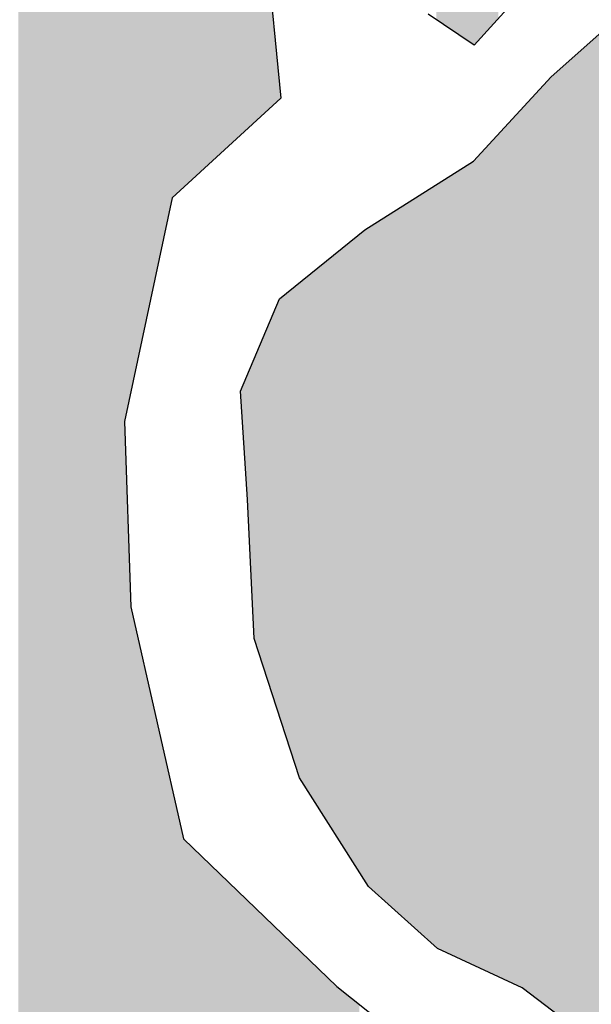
# Model space of a CAD drawing. Extents: x 132729 to 413893, y 707796 to 905796.
# Tile 36 of 62: x 211680 to 212300, y 793409 to 794477. Entities that reach past the tile are written whole.
import ezdxf

# ---------------------------------------------------------------- set-up
doc = ezdxf.new("R2010")
doc.units = 0
doc.header["$LTSCALE"] = 2000
doc.layers.add('HENDRYFILL', color=11, linetype='CONTINUOUS')
doc.layers.add('WATER', color=4, linetype='CONTINUOUS')

msp = doc.modelspace()

# ---------------------------------------------------------------- linework, layer by layer
at = {"layer": 'HENDRYFILL', "color": 0}
for points in [[(211678.8417530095, 788660.5781492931), (211678.8417530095, 807686.0147762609), (211681.681932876, 788664.0032269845), (211681.681932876, 807685.8916401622)], [(211681.681932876, 792283.5447585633), (211681.681932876, 807685.8916401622), (211682.3592423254, 792285.5329644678), (211682.3592423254, 807685.862275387)], [(211682.3592423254, 792285.5329644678), (211682.3592423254, 807685.862275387), (211688.2208875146, 792302.7395125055), (211688.2208875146, 807685.6081435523)], [(211688.2208875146, 792302.7395125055), (211688.2208875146, 807685.6081435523), (211688.2613126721, 792302.8581784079), (211688.2613126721, 807685.6063909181)], [(211688.2613126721, 792302.8581784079), (211688.2613126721, 807685.6063909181), (211692.3201473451, 792314.7726719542), (211692.3201473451, 807685.4304199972)], [(211692.3201473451, 792314.7726719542), (211692.3201473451, 807685.4304199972), (211697.0599321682, 792328.6860584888), (211697.0599321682, 807685.2249264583)], [(211697.0599321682, 792328.6860584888), (211697.0599321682, 807685.2249264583), (211697.2399621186, 792329.2145268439), (211697.2399621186, 807685.2171212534)], [(211697.2399621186, 792329.2145268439), (211697.2399621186, 807685.2171212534), (211714.3999315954, 792379.5867055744), (211714.3999315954, 807684.473150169)], [(211714.3999315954, 792379.5867055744), (211714.3999315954, 807684.473150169), (211724.3706290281, 792408.8551581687), (211724.3706290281, 807684.0408702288)], [(211724.3706290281, 792408.8551581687), (211724.3706290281, 807684.0408702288), (211725.1826470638, 792409.4781924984), (211725.1826470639, 807684.005665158)], [(211725.1826470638, 792409.4781924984), (211725.1826470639, 807684.005665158), (211737.3138297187, 792418.7860439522), (211737.3138297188, 807683.4797173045)], [(211737.3138297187, 792418.7860439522), (211737.3138297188, 807683.4797173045), (211738.6904186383, 792419.842254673), (211738.6904186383, 807683.420035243)], [(211738.6904186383, 792419.842254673), (211738.6904186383, 807683.420035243), (211738.8961851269, 792420.0001324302), (211738.8961851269, 807683.4111142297)], [(211738.8961851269, 792420.0001324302), (211738.8961851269, 807683.4111142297), (211750.9661022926, 792429.2609769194), (211750.9661022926, 807682.8878225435)], [(211750.9661022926, 792429.2609769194), (211750.9661022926, 807682.8878225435), (211751.0016312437, 792429.2882370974), (211751.0016312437, 807682.8862821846)], [(211751.0016312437, 792429.2882370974), (211751.0016312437, 807682.8862821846), (211758.4726238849, 792435.0204803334), (211758.472623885, 807682.562377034)], [(211758.4726238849, 792435.0204803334), (211758.472623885, 807682.562377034), (211764.7849717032, 792439.8637340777), (211764.7849717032, 807682.2887049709)], [(211764.7849717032, 792439.8637340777), (211764.7849717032, 807682.2887049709), (211767.1046465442, 792441.6435431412), (211767.1046465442, 807682.188135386)], [(211767.1046465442, 792441.6435431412), (211767.1046465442, 807682.188135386), (211789.8323630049, 792459.0817612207), (211789.8323630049, 807681.2027744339)], [(211789.8323630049, 792459.0817612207), (211789.8323630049, 807681.2027744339), (211791.2555287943, 792460.1737088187), (211791.2555287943, 807681.1410730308)], [(211791.2555287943, 792460.1737088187), (211791.2555287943, 807681.1410730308), (211792.4680318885, 792461.1040219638), (211792.4680318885, 807681.0885049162)], [(211792.4680318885, 792461.1040219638), (211792.4680318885, 807681.0885049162), (211793.7246008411, 792462.0681453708), (211793.7246008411, 807681.0340263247)], [(211793.7246008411, 794041.0869521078), (211793.7246008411, 807681.0340263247), (211800.7742680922, 794074.0646898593), (211800.7742680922, 807680.7283877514)], [(211800.7742680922, 794074.0646898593), (211800.7742680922, 807680.7283877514), (211815.9771336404, 794145.1823887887), (211815.9771336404, 807680.0692669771)], [(211815.9771336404, 794145.1823887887), (211815.9771336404, 807680.0692669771), (211824.053122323, 794182.9611700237), (211824.053122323, 807679.7191322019)], [(211824.053122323, 794182.9611700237), (211824.053122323, 807679.7191322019), (211824.8296114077, 794186.5935192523), (211824.8296114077, 807679.68546749)], [(211824.8296114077, 794186.5935192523), (211824.8296114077, 807679.68546749), (211826.5736674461, 794194.7520635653), (211826.5736674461, 807679.6098538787)], [(211826.5736674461, 794194.7520635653), (211826.5736674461, 807679.6098538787), (211835.2412190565, 794235.2981253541), (211835.2412190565, 807679.2340718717)], [(211835.2412190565, 794235.2981253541), (211835.2412190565, 807679.2340718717), (211835.346550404, 794235.7908563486), (211835.346550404, 807679.2295052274)], [(211835.346550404, 794235.7908563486), (211835.346550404, 807679.2295052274), (211840.1022793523, 794258.0377477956), (211840.1022793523, 807679.0233204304)], [(211840.1022793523, 794258.0377477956), (211840.1022793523, 807679.0233204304), (211845.5572877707, 794283.5558085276), (211845.5572877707, 807678.7868183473)], [(211845.5572877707, 794283.5558085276), (211845.5572877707, 807678.7868183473), (211849.4863100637, 794287.1563139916), (211849.4863100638, 807678.6164754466)], [(211849.4863100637, 794287.1563139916), (211849.4863100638, 807678.6164754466), (211853.5904661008, 794290.9173097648), (211853.5904661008, 807678.4385396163)], [(211853.5904661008, 794290.9173097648), (211853.5904661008, 807678.4385396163), (211855.6284203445, 794292.7848648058), (211855.6284203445, 807678.3501840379)], [(211855.6284203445, 794292.7848648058), (211855.6284203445, 807678.3501840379), (211856.8311310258, 794293.8870133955), (211856.8311310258, 807678.2980404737)], [(211856.8311310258, 794293.8870133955), (211856.8311310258, 807678.2980404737), (211857.2267198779, 794294.2495259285), (211857.2267198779, 807678.280889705)], [(211857.2267198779, 794294.2495259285), (211857.2267198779, 807678.280889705), (211857.7276400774, 794294.7085627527), (211857.7276400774, 807678.2591722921)], [(211857.7276400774, 794294.7085627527), (211857.7276400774, 807678.2591722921), (211858.0142568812, 794294.971214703), (211858.0142568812, 807678.2467460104)], [(211858.0142568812, 794294.971214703), (211858.0142568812, 807678.2467460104), (211873.4754916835, 794309.1396912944), (211873.4754916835, 807677.5764236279)], [(211873.4754916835, 794309.1396912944), (211873.4754916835, 807677.5764236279), (211875.845384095, 794311.3114302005), (211875.845384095, 807677.4736768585)], [(211875.845384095, 794311.3114302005), (211875.845384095, 807677.4736768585), (211885.4009078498, 794320.0679891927), (211885.4009078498, 807677.0593967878)], [(211885.4009078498, 794320.0679891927), (211885.4009078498, 807677.0593967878), (211891.6385570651, 794325.7840906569), (211891.6385570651, 807676.7889632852)], [(211891.6385570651, 794325.7840906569), (211891.6385570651, 807676.7889632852), (211897.1499347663, 794330.8346462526), (211897.1499347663, 807676.5500173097)], [(211897.1499347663, 794330.8346462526), (211897.1499347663, 807676.5500173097), (211897.4414477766, 794331.1017850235), (211897.4414477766, 807676.5373787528)], [(211897.4414477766, 794331.1017850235), (211897.4414477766, 807676.5373787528), (211899.6398471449, 794333.1163699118), (211899.6398471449, 807676.4420670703)], [(211899.6398471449, 794333.1163699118), (211899.6398471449, 807676.4420670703), (211899.9411525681, 794333.3924823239), (211899.9411525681, 807676.429003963)], [(211899.9411525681, 794333.3924823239), (211899.9411525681, 807676.429003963), (211901.1438632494, 794334.4946309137), (211901.1438632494, 807676.3768603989)], [(211901.1438632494, 794334.4946309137), (211901.1438632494, 807676.3768603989), (211903.8689193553, 794336.9918372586), (211903.8689193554, 807676.2587154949)], [(211903.8689193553, 794336.9918372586), (211903.8689193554, 807676.2587154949), (211907.6975065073, 794340.5003052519), (211907.6975065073, 807676.0927269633)], [(211907.6975065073, 794340.5003052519), (211907.6975065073, 807676.0927269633), (211919.3314096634, 794351.1614643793), (211919.3314096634, 807675.58833868)], [(211919.3314096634, 794351.1614643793), (211919.3314096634, 807675.58833868), (211919.5310244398, 794351.3443887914), (211919.5310244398, 807675.5796843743)], [(211919.5310244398, 794351.3443887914), (211919.5310244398, 807675.5796843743), (211927.131829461, 794358.3096686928), (211927.131829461, 807675.2501512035)], [(211927.131829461, 794358.3096686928), (211927.131829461, 807675.2501512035), (211934.5121793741, 794365.0729263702), (211934.5121793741, 807674.9301758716)], [(211934.5121793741, 794365.0729263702), (211934.5121793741, 807674.9301758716), (211935.5997662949, 794366.0695770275), (211935.5997662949, 807674.8830235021)], [(211935.5997662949, 794366.0695770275), (211935.5997662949, 807674.8830235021), (211940.0848225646, 794370.1796248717), (211940.0848225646, 807674.6885737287)], [(211940.0848225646, 794370.1796248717), (211940.0848225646, 807674.6885737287), (211943.9268428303, 794373.7004027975), (211943.9268428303, 807674.522002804)], [(211943.9268428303, 794373.7004027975), (211943.9268428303, 807674.522002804), (211947.7897034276, 794377.240278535), (211947.7897034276, 807674.354528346)], [(212151.6482831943, 794463.4165271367), (212151.6482831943, 807665.5162324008), (212152.7860876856, 794462.6471243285), (212152.7860876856, 807665.4669028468)], [(212152.7860876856, 794462.6471243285), (212152.7860876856, 807665.4669028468), (212152.9869579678, 794462.5112924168), (212152.9869579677, 807665.4581941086)], [(212152.9869579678, 794462.5112924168), (212152.9869579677, 807665.4581941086), (212160.3170903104, 794457.5545318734), (212160.3170903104, 807665.1403959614)], [(212160.3170903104, 794457.5545318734), (212160.3170903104, 807665.1403959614), (212162.7065675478, 794455.9387266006), (212162.7065675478, 807665.036800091)], [(212162.7065675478, 794455.9387266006), (212162.7065675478, 807665.036800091), (212163.082571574, 794455.6844662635), (212163.082571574, 807665.0204984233)], [(212163.082571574, 794455.6844662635), (212163.082571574, 807665.0204984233), (212169.626422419, 794451.2594026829), (212169.626422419, 807664.7367895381)], [(212169.626422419, 794451.2594026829), (212169.626422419, 807664.7367895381), (212172.3563747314, 794449.4133623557), (212172.3563747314, 807664.6184323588)], [(212172.3563747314, 794449.4133623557), (212172.3563747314, 807664.6184323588), (212172.516819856, 794449.3048666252), (212172.516819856, 807664.6114762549)], [(212172.516819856, 794449.3048666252), (212172.516819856, 807664.6114762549), (212173.1830813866, 794448.8543292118), (212173.1830813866, 807664.5825904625)], [(212173.1830813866, 794448.8543292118), (212173.1830813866, 807664.5825904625), (212173.5750295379, 794449.2894682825), (212173.5750295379, 807664.5655975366)], [(212173.5750295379, 794449.2894682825), (212173.5750295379, 807664.5655975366), (212179.501580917, 794455.86909891), (212179.5015809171, 807664.3086516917)], [(212179.501580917, 794455.86909891), (212179.5015809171, 807664.3086516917), (212193.2004303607, 794471.0774998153), (212193.2004303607, 807663.7147375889)], [(212193.2004303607, 794471.0774998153), (212193.2004303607, 807663.7147375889), (212195.5948038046, 794473.7357224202), (212195.5948038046, 807663.6109294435)], [(212195.5948038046, 794473.7357224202), (212195.5948038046, 807663.6109294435), (212199.3682771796, 794477.9250155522), (212199.3682771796, 807663.4473303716)], [(212150.1259377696, 794464.4459630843), (212150.1259377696, 794986.4382898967), (212151.6482831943, 794463.4165271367), (212151.6482831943, 794993.2255340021)], [(212144.920761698, 794467.9657919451), (212144.920761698, 794963.2314670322), (212149.5196862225, 794464.8559207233), (212149.5196862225, 794983.7353703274)], [(212149.5196862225, 794464.8559207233), (212149.5196862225, 794983.7353703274), (212150.1259377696, 794464.4459630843), (212150.1259377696, 794986.4382898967)], [(212140.7357553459, 794470.7957646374), (212140.7357553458, 794944.5729817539), (212144.920761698, 794467.9657919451), (212144.920761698, 794963.2314670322)], [(212133.2451778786, 794475.8610209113), (212133.2451778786, 794911.1768963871), (212140.7357553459, 794470.7957646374), (212140.7357553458, 794944.5729817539)], [(212131.9726648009, 794476.7215159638), (212131.9726648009, 794905.5035079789), (212133.2451778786, 794475.8610209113), (212133.2451778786, 794911.1768963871)], [(211947.7897034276, 794377.240278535), (211947.7897034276, 794550.8111759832), (211950.4253723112, 794379.6555715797), (211950.4253723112, 794524.0835158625)], [(211950.4253723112, 794379.6555715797), (211950.4253723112, 794524.0835158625), (211955.001071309, 794383.8486832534), (211955.001071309, 794477.6824947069)], [(211955.001071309, 794383.8486832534), (211955.001071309, 794477.6824947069), (211957.5399457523, 794386.1752751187), (211957.5399457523, 794451.9364028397)], [(212291.7144864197, 793376.3606914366), (212291.7144864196, 794445.9237986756), (212308.4090646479, 793372.9073322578), (212308.4090646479, 794460.7511770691)], [(211957.5399457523, 794386.1752751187), (211957.5399457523, 794451.9364028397), (211962.0543792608, 794390.3122438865), (211962.0543792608, 794406.156659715)], [(212284.9869649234, 793381.4758725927), (212284.9869649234, 794439.9487146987), (212288.102713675, 793379.1068546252), (212288.102713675, 794442.7159835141)], [(212288.102713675, 793379.1068546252), (212288.102713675, 794442.7159835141), (212288.6232187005, 793378.7110955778), (212288.6232187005, 794443.1782728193)], [(212288.6232187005, 793378.7110955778), (212288.6232187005, 794443.1782728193), (212289.2049892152, 793378.2687541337), (212289.2049892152, 794443.6949753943)], [(212289.2049892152, 793378.2687541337), (212289.2049892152, 794443.6949753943), (212289.9214683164, 793377.7239888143), (212289.9214683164, 794444.3313201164)], [(212289.9214683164, 793377.7239888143), (212289.9214683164, 794444.3313201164), (212291.7144864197, 793376.3606914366), (212291.7144864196, 794445.9237986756)], [(212271.6628640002, 793391.6066748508), (212271.6628640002, 794428.1148436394), (212284.9869649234, 793381.4758725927), (212284.9869649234, 794439.9487146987)], [(212256.6866052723, 793402.9936732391), (212256.6866052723, 794414.813599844), (212271.6628640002, 793391.6066748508), (212271.6628640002, 794428.1148436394)], [(212248.4452752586, 793409.2598584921), (212248.4452752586, 794405.8671695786), (212256.6866052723, 793402.9936732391), (212256.6866052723, 794414.8135998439)], [(211962.0543792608, 794390.3122438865), (211962.0543792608, 794406.156659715), (211963.4873374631, 794391.6253883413), (211963.4873374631, 794391.6253883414)], [(212242.3582787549, 793413.8880250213), (212242.3582787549, 794399.2593902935), (212245.5989436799, 793411.424028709), (212245.5989436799, 794402.7773155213)], [(212245.5989436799, 793411.424028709), (212245.5989436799, 794402.7773155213), (212247.4777083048, 793409.9955351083), (212247.4777083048, 794404.816820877)], [(212247.4777083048, 793409.9955351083), (212247.4777083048, 794404.816820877), (212248.4452752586, 793409.2598584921), (212248.4452752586, 794405.8671695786)], [(212225.0659858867, 793427.0359890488), (212225.0659858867, 794380.4876274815), (212233.2081362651, 793420.8452137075), (212233.2081362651, 794389.3263926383)], [(212233.2081362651, 793420.8452137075), (212233.2081362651, 794389.3263926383), (212234.8064357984, 793419.629967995), (212234.8064357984, 794391.0614372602)], [(212234.8064357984, 793419.629967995), (212234.8064357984, 794391.0614372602), (212238.7146177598, 793416.6584340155), (212238.7146177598, 794395.3039900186)], [(212238.7146177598, 793416.6584340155), (212238.7146177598, 794395.3039900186), (212239.8720070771, 793415.7784284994), (212239.8720070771, 794396.5604016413)], [(212239.8720070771, 793415.7784284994), (212239.8720070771, 794396.5604016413), (212240.6582885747, 793415.1805898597), (212240.6582885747, 794397.4139547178)], [(212240.6582885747, 793415.1805898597), (212240.6582885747, 794397.4139547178), (212242.3582787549, 793413.8880250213), (212242.3582787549, 794399.2593902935)], [(212220.6826202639, 793429.0633489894), (212220.6826202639, 794375.7292359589), (212224.0445606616, 793427.508410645), (212224.0445606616, 794379.3788125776)], [(212224.0445606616, 793427.508410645), (212224.0445606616, 794379.3788125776), (212225.0659858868, 793427.0359890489), (212225.0659858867, 794380.4876274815)], [(212212.0040207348, 793433.0773068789), (212212.0040207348, 794366.3081248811), (212215.2312525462, 793431.5846728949), (212215.2312525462, 794369.8114677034)], [(212215.2312525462, 793431.5846728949), (212215.2312525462, 794369.8114677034), (212215.4259711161, 793431.4946131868), (212215.4259711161, 794370.022845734)], [(212215.4259711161, 793431.4946131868), (212215.4259711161, 794370.022845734), (212219.0536879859, 793429.8167499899), (212219.0536879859, 794373.9609377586)], [(212219.0536879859, 793429.8167499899), (212219.0536879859, 794373.9609377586), (212220.6826202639, 793429.0633489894), (212220.6826202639, 794375.7292359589)], [(212200.7461216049, 793438.2842222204), (212200.7461216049, 794354.0870380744), (212204.8343335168, 793436.393374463), (212204.8343335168, 794358.5250235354)], [(212204.8343335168, 793436.393374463), (212204.8343335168, 794358.5250235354), (212206.2770841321, 793435.726084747), (212206.277084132, 794360.0912110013)], [(212206.2770841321, 793435.726084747), (212206.277084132, 794360.0912110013), (212212.0040207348, 793433.0773068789), (212212.0040207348, 794366.3081248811)], [(212193.2004303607, 793441.7741962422), (212193.2004303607, 794345.8957630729), (212195.5948038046, 793440.6667693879), (212195.5948038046, 794348.49499099)], [(212195.5948038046, 793440.6667693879), (212195.5948038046, 794348.49499099), (212199.3682771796, 793438.9214920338), (212199.3682771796, 794352.591309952)], [(212199.3682771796, 793438.9214920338), (212199.3682771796, 794352.591309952), (212200.7461216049, 793438.2842222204), (212200.7461216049, 794354.0870380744)], [(212179.5015809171, 793448.1100808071), (212179.5015809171, 794331.0248865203), (212193.2004303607, 793441.7741962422), (212193.2004303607, 794345.8957630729)], [(212173.5750295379, 793450.8511829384), (212173.5750295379, 794324.5912795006), (212179.5015809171, 793448.1100808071), (212179.5015809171, 794331.0248865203)], [(212152.9869579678, 793460.3734165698), (212152.9869579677, 794310.9960316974), (212160.3170903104, 793456.9831411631), (212160.3170903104, 794315.6403530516)], [(212160.3170903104, 793456.9831411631), (212160.3170903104, 794315.6403530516), (212162.7065675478, 793455.8779788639), (212162.7065675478, 794317.1543093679)], [(212162.7065675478, 793455.8779788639), (212162.7065675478, 794317.1543093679), (212163.082571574, 793455.7040724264), (212163.082571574, 794317.3925429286)], [(212163.082571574, 793455.7040724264), (212163.082571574, 794317.3925429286), (212169.626422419, 793452.6774617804), (212169.626422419, 794321.5386817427)], [(212169.626422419, 793452.6774617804), (212169.626422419, 794321.5386817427), (212172.3563747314, 793451.4148256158), (212172.3563747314, 794323.2683607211)], [(212172.3563747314, 793451.4148256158), (212172.3563747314, 794323.2683607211), (212172.516819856, 793451.3406177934), (212172.516819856, 794323.4425329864)], [(212172.516819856, 793451.3406177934), (212172.516819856, 794323.4425329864), (212173.1830813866, 793451.0324637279), (212173.1830813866, 794324.1657975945)], [(212173.1830813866, 793451.0324637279), (212173.1830813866, 794324.1657975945), (212173.5750295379, 793450.8511829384), (212173.5750295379, 794324.5912795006)], [(212140.7357553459, 793466.0397468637), (212140.7357553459, 794303.2337541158), (212144.920761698, 793464.1041304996), (212144.920761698, 794305.8853453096)], [(212144.920761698, 793464.1041304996), (212144.920761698, 794305.8853453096), (212149.5196862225, 793461.9770719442), (212149.5196862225, 794308.7991922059)], [(212149.5196862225, 793461.9770719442), (212149.5196862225, 794308.7991922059), (212150.1259377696, 793461.6966732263), (212150.1259377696, 794309.1833090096)], [(212150.1259377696, 793461.6966732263), (212150.1259377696, 794309.1833090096), (212151.6482831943, 793460.9925699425), (212151.6482831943, 794310.1478565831)], [(212151.6482831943, 793460.9925699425), (212151.6482831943, 794310.1478565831), (212152.7860876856, 793460.4663215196), (212152.7860876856, 794310.8687616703)], [(212152.7860876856, 793460.4663215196), (212152.7860876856, 794310.8687616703), (212152.9869579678, 793460.3734165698), (212152.9869579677, 794310.9960316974)], [(212123.1691490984, 793478.5801350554), (212123.1691490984, 794292.1036734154), (212125.9163010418, 793476.1056591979), (212125.9163010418, 794293.8442499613)], [(212125.9163010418, 793476.1056591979), (212125.9163010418, 794293.8442499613), (212129.3174110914, 793473.0421356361), (212129.3174110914, 794295.9991698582)], [(212129.3174110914, 793473.0421356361), (212129.3174110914, 794295.9991698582), (212129.688518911, 793472.7078631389), (212129.688518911, 794296.2343012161)], [(212129.688518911, 793472.7078631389), (212129.688518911, 794296.2343012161), (212129.7730099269, 793472.6317585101), (212129.7730099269, 794296.2878341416)], [(212129.7730099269, 793472.6317585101), (212129.7730099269, 794296.2878341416), (212130.2543453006, 793472.1981993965), (212130.2543453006, 794296.5928049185)], [(212130.2543453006, 793472.1981993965), (212130.2543453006, 794296.5928049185), (212131.1067884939, 793471.4303677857), (212131.1067884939, 794297.1329070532)], [(212131.1067884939, 793471.4303677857), (212131.1067884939, 794297.1329070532), (212131.9726648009, 793470.6504364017), (212131.9726648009, 794297.6815203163)], [(212131.9726648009, 793470.6504364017), (212131.9726648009, 794297.6815203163), (212133.2451778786, 793469.5042300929), (212133.2451778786, 794298.4877758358)], [(212133.2451778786, 793469.5042300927), (212133.2451778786, 794298.4877758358), (212140.7357553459, 793466.0397468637), (212140.7357553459, 794303.2337541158)], [(212106.2394271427, 793493.8294511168), (212106.2394271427, 794281.3771182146), (212108.5186768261, 793491.7764345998), (212108.5186768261, 794282.8212351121)], [(212108.5186768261, 793491.7764345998), (212108.5186768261, 794282.8212351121), (212110.4893396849, 793490.0013752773), (212110.4893396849, 794284.0698335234)], [(212110.4893396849, 793490.0013752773), (212110.4893396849, 794284.0698335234), (212110.7391720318, 793489.7763407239), (212110.7391720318, 794284.2281255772)], [(212110.7391720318, 793489.7763407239), (212110.7391720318, 794284.2281255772), (212122.1979414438, 793479.4549428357), (212122.1979414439, 794291.4883229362)], [(212122.1979414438, 793479.4549428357), (212122.1979414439, 794291.4883229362), (212123.1691490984, 793478.5801350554), (212123.1691490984, 794292.1036734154)], [(212090.4573020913, 793508.045078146), (212090.4573020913, 794271.3776725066), (212096.9950012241, 793502.1562962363), (212096.9950012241, 794275.5199136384)], [(212096.9950012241, 793502.1562962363), (212096.9950012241, 794275.5199136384), (212098.0176819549, 793501.2351244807), (212098.017681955, 794276.167877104)], [(212098.0176819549, 793501.2351244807), (212098.017681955, 794276.167877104), (212102.7268340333, 793496.9933921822), (212102.7268340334, 794279.1515634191)], [(212102.7268340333, 793496.9933921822), (212102.7268340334, 794279.1515634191), (212103.7446185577, 793496.0766306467), (212103.7446185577, 794279.7964246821)], [(212103.7446185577, 793496.0766306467), (212103.7446185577, 794279.7964246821), (212106.2394271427, 793493.8294511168), (212106.2394271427, 794281.3771182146)], [(212072.198697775, 793524.4913747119), (212072.1986977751, 794259.809146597), (212074.5134764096, 793522.4063557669), (212074.5134764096, 794261.2757743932)], [(212074.5134764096, 793522.4063557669), (212074.5134764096, 794261.2757743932), (212077.9256343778, 793519.3328808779), (212077.9256343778, 794263.4376941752)], [(212077.9256343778, 793519.3328808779), (212077.9256343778, 794263.4376941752), (212081.8582973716, 793515.7905651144), (212081.8582973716, 794265.9294023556)], [(212081.8582973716, 793515.7905651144), (212081.8582973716, 794265.9294023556), (212085.07573677, 793512.8924814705), (212085.07573677, 794267.9679497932)], [(212085.07573677, 793512.8924814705), (212085.07573677, 794267.9679497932), (212085.5423835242, 793512.4721530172), (212085.5423835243, 794268.2636139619)], [(212085.5423835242, 793512.4721530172), (212085.5423835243, 794268.2636139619), (212086.7438386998, 793511.3899515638), (212086.7438386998, 794269.0248476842)], [(212086.7438386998, 793511.3899515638), (212086.7438386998, 794269.0248476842), (212090.2662242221, 793508.2171900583), (212090.2662242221, 794271.2566068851)], [(212090.2662242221, 793508.2171900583), (212090.2662242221, 794271.2566068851), (212090.4573020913, 793508.045078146), (212090.4573020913, 794271.3776725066)], [(212054.6467801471, 793542.7997765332), (212054.6467801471, 794248.6883725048), (212057.5126965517, 793538.2765007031), (212057.5126965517, 794250.5041973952)], [(212057.5126965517, 793538.2765007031), (212057.5126965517, 794250.5041973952), (212058.3345070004, 793536.9794372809), (212058.3345070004, 794251.024890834)], [(212058.3345070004, 793536.9794372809), (212058.3345070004, 794251.024890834), (212061.3070102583, 793534.3019779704), (212061.3070102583, 794252.9082484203)], [(212061.3070102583, 793534.3019779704), (212061.3070102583, 794252.9082484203), (212061.7172877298, 793533.9324237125), (212061.7172877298, 794253.1681973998)], [(212061.7172877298, 793533.9324237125), (212061.7172877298, 794253.1681973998), (212067.7246894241, 793528.5213031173), (212067.7246894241, 794256.9744457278)], [(212067.7246894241, 793528.5213031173), (212067.7246894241, 794256.9744457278), (212068.0896455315, 793528.1925717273), (212068.0896455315, 794257.2056794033)], [(212068.0896455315, 793528.1925717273), (212068.0896455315, 794257.2056794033), (212068.3456295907, 793527.9619960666), (212068.3456295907, 794257.3678691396)], [(212068.3456295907, 793527.9619960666), (212068.3456295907, 794257.3678691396), (212072.198697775, 793524.4913747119), (212072.1986977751, 794259.809146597)], [(212042.4764278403, 793562.0082434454), (212042.4764278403, 794238.86384063), (212044.0502463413, 793559.5242857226), (212044.0502463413, 794240.1343075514)], [(212044.0502463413, 793559.5242857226), (212044.0502463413, 794240.1343075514), (212045.5934320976, 793557.0886756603), (212045.5934320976, 794241.380046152)], [(212045.5934320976, 793557.0886756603), (212045.5934320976, 794241.380046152), (212048.5548874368, 793552.414610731), (212048.5548874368, 794243.7706846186)], [(212048.5548874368, 793552.414610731), (212048.5548874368, 794243.7706846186), (212052.0221591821, 793546.9422157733), (212052.0221591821, 794246.5696440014)], [(212052.0221591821, 793546.9422157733), (212052.0221591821, 794246.5696440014), (212053.2493508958, 793545.005339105), (212053.2493508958, 794247.5602960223)], [(212053.2493508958, 793545.005339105), (212053.2493508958, 794247.5602960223), (212054.6467801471, 793542.7997765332), (212054.646780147, 794248.6883725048)], [(212026.7138876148, 793586.8862605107), (212026.7138876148, 794226.1395106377), (212032.5118821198, 793577.735285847), (212032.5118821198, 794230.8199488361)], [(212032.5118821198, 793577.735285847), (212032.5118821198, 794230.8199488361), (212038.7740123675, 793567.8517657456), (212038.7740123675, 794235.8750611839)], [(212038.7740123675, 793567.8517657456), (212038.7740123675, 794235.8750611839), (212042.4764278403, 793562.0082434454), (212042.4764278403, 794238.86384063)], [(212016.7187091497, 793602.6616505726), (212016.7187091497, 794218.070890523), (212019.9410447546, 793597.5758383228), (212019.9410447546, 794220.672124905)], [(212019.9410447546, 793597.5758383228), (212019.9410447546, 794220.672124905), (212019.9949030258, 793597.4908338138), (212019.9949030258, 794220.7156020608)], [(212019.9949030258, 793597.4908338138), (212019.9949030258, 794220.7156020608), (212024.1284363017, 793590.9668782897), (212024.1284363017, 794224.0524018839)], [(212024.1284363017, 793590.9668782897), (212024.1284363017, 794224.0524018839), (212025.4364783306, 793588.90239557), (212025.4364783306, 794225.1083204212)], [(212025.4364783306, 793588.90239557), (212025.4364783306, 794225.1083204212), (212026.7138876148, 793586.8862605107), (212026.7138876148, 794226.1395106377)], [(211994.6829907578, 793637.4406246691), (211994.6829907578, 794200.282529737), (212006.7724927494, 793618.3597638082), (212006.7724927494, 794210.0417950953)], [(212006.7724927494, 793618.3597638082), (212006.7724927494, 794210.0417950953), (212008.2765088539, 793615.985975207), (212008.2765088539, 794211.2559139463)], [(212008.2765088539, 793615.985975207), (212008.2765088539, 794211.2559139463), (212016.7187091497, 793602.6616505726), (212016.7187091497, 794218.070890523)], [(211986.0607605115, 793651.0490905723), (211986.0607605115, 794193.3222237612), (211992.9193498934, 793640.224179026), (211992.9193498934, 794198.8588284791)], [(211992.9193498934, 793640.224179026), (211992.9193498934, 794198.8588284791), (211994.6829907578, 793637.4406246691), (211994.6829907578, 794200.282529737)], [(211975.8340790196, 793678.9822414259), (211975.8340790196, 794185.0667225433), (211979.2915583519, 793668.3776194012), (211979.2915583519, 794187.8577769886)], [(211979.2915583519, 793668.3776194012), (211979.2915583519, 794187.8577769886), (211980.608137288, 793664.3394688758), (211980.608137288, 794188.9205869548)], [(211980.608137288, 793664.3394688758), (211980.608137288, 794188.9205869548), (211982.0717282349, 793659.8504098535), (211982.0717282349, 794190.1020725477)], [(211982.0717282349, 793659.8504098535), (211982.0717282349, 794190.1020725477), (211983.7545187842, 793654.6890318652), (211983.7545187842, 794191.4605072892)], [(211983.7545187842, 793654.6890318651), (211983.7545187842, 794191.4605072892), (211984.5065268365, 793653.5021375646), (211984.5065268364, 794192.0675667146)], [(211984.5065268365, 793653.5021375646), (211984.5065268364, 794192.0675667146), (211986.0607605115, 793651.0490905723), (211986.0607605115, 794193.3222237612)], [(211963.4873374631, 793716.8516008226), (211963.4873374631, 794175.0998002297), (211967.2510184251, 793705.3078112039), (211967.2510184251, 794178.1380363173)], [(211967.2510184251, 793705.3078112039), (211967.2510184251, 794178.1380363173), (211972.6374799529, 793688.7867034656), (211972.6374799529, 794182.4862640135)], [(211972.6374799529, 793688.7867034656), (211972.6374799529, 794182.4862640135), (211975.8340790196, 793678.9822414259), (211975.8340790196, 794185.0667225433)], [(211957.5399457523, 793735.0931678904), (211957.5399457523, 794163.3061689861), (211962.0543792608, 793721.2467044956), (211962.0543792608, 794173.9430429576)], [(211962.0543792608, 793721.2467044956), (211962.0543792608, 794173.9430429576), (211963.4873374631, 793716.8516008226), (211963.4873374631, 794175.0998002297)], [(211950.4253723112, 793756.9146612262), (211950.4253723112, 794146.5428650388), (211955.001071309, 793742.8802871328), (211955.001071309, 794157.3240922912)], [(211955.001071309, 793742.8802871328), (211955.001071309, 794157.3240922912), (211957.5399457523, 793735.0931678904), (211957.5399457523, 794163.3061689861)], [(211947.7897034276, 793764.9986639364), (211947.7897034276, 794140.3327220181), (211950.4253723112, 793756.9146612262), (211950.4253723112, 794146.5428650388)], [(211943.9268428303, 793776.8466527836), (211943.9268428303, 794131.2310791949), (211947.7897034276, 793764.9986639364), (211947.7897034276, 794140.3327220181)], [(211935.5997662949, 793802.3870799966), (211935.5997662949, 794111.610884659), (211940.0848225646, 793788.6307211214), (211940.0848225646, 794122.1785402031)], [(211940.0848225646, 793788.6307211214), (211940.0848225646, 794122.1785402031), (211943.9268428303, 793776.8466527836), (211943.9268428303, 794131.2310791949)], [(211934.5121793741, 793805.7228767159), (211934.5121793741, 794109.0483206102), (211935.5997662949, 793802.3870799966), (211935.5997662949, 794111.610884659)], [(211927.131829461, 793956.4811526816), (211927.131829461, 794091.6587961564), (211934.5121793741, 793805.7228767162), (211934.5121793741, 794109.0483206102)], [(211919.5310244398, 794073.7498370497), (211919.5310244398, 794073.7498370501), (211927.131829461, 793956.4811526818), (211927.131829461, 794091.6587961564)], [(211793.7246008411, 792462.0681453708), (211793.7246008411, 794041.0869521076), (211800.7742680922, 792467.4771197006), (211800.7742680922, 793840.0942887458)], [(211800.7742680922, 792467.4771197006), (211800.7742680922, 793840.0942887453), (211815.9771336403, 792479.1417708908), (211815.9771336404, 793772.9446492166)], [(211815.9771336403, 792479.1417708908), (211815.9771336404, 793772.9446492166), (211824.053122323, 792485.3382073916), (211824.053122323, 793737.2737602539)], [(211824.053122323, 792485.3382073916), (211824.053122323, 793737.2737602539), (211824.8296114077, 792485.9339815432), (211824.8296114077, 793733.844080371)], [(211824.8296114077, 792485.9339815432), (211824.8296114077, 793733.844080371), (211826.5736674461, 792487.2721375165), (211826.5736674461, 793726.1407474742)], [(211826.5736674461, 792487.2721375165), (211826.5736674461, 793726.1407474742), (211835.2412190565, 792493.9224605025), (211835.2412190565, 793687.8569802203)], [(211835.2412190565, 792493.9224605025), (211835.2412190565, 793687.8569802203), (211835.346550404, 792494.003277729), (211835.346550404, 793687.39174148)], [(211835.346550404, 792494.003277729), (211835.346550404, 793687.39174148), (211840.1022793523, 792497.6521897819), (211840.1022793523, 793666.3861301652)], [(211840.1022793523, 792497.6521897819), (211840.1022793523, 793666.3861301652), (211845.5572877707, 792501.8376356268), (211845.5572877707, 793642.2918666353)], [(211845.5572877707, 792501.8376356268), (211845.5572877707, 793642.2918666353), (211849.4863100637, 792504.8522432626), (211849.4863100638, 793624.93774153)], [(211849.4863100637, 792504.8522432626), (211849.4863100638, 793624.93774153), (211853.5904661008, 792508.0012251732), (211853.5904661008, 793606.8100670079)], [(211853.5904661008, 792508.0012251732), (211853.5904661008, 793606.8100670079), (211855.6284203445, 792509.5648794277), (211855.6284203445, 793597.8086131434)], [(211855.6284203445, 792509.5648794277), (211855.6284203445, 793597.8086131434), (211856.8311310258, 792510.4876791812), (211856.8311310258, 793592.4963522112)], [(211856.8311310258, 792510.4876791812), (211856.8311310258, 793592.4963522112), (211857.2267198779, 792510.7912013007), (211857.2267198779, 793590.7490731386)], [(211857.2267198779, 792510.7912013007), (211857.2267198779, 793590.7490731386), (211857.7276400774, 792511.1755406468), (211857.7276400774, 793588.5365553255)], [(211857.7276400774, 792511.1755406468), (211857.7276400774, 793588.5365553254), (211858.0142568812, 792511.3954521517), (211858.0142568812, 793588.2606572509)], [(211858.0142568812, 792511.3954521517), (211858.0142568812, 793588.2606572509), (211873.4754916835, 792523.2583414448), (211873.4754916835, 793573.3776327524)], [(211873.4754916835, 792523.2583414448), (211873.4754916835, 793573.3776327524), (211875.845384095, 792525.0766807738), (211875.845384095, 793571.0963682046)], [(211875.845384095, 792525.0766807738), (211875.845384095, 793571.0963682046), (211885.4009078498, 792548.5168338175), (211885.4009078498, 793561.8981963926)], [(211885.4009078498, 792548.5168338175), (211885.4009078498, 793561.8981963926), (211891.6385570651, 792563.8180832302), (211891.6385570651, 793555.8938191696)], [(211891.6385570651, 792563.8180832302), (211891.6385570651, 793555.8938191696), (211897.1499347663, 792577.3377541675), (211897.1499347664, 793550.5885527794)], [(211897.1499347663, 792577.3377541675), (211897.1499347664, 793550.5885527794), (211897.4414477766, 792578.0528494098), (211897.4414477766, 793550.3079416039)], [(211897.4414477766, 792578.0528494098), (211897.4414477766, 793550.3079416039), (211899.6398471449, 792583.4456273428), (211899.6398471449, 793548.1917567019)], [(211899.6398471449, 792583.4456273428), (211899.6398471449, 793548.1917567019), (211899.9411525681, 792584.1847438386), (211899.9411525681, 793547.9017193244)], [(211899.9411525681, 792584.1847438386), (211899.9411525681, 793547.9017193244), (211901.1438632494, 792587.1350501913), (211901.1438632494, 793546.7439869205)], [(211901.1438632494, 792587.1350501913), (211901.1438632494, 793546.7439869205), (211903.8689193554, 792593.8197420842), (211903.8689193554, 793544.1208408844)], [(211903.8689193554, 792593.8197420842), (211903.8689193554, 793544.1208408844), (211907.6975065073, 792603.2114479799), (211907.6975065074, 793540.4354330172)], [(211907.6975065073, 792603.2114479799), (211907.6975065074, 793540.4354330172), (211919.3314096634, 792631.7499642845), (211919.3314096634, 793529.2366078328)], [(211919.3314096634, 792631.7499642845), (211919.3314096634, 793529.2366078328), (211919.5310244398, 792632.2396287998), (211919.5310244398, 793529.0444581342)], [(211919.5310244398, 792632.2396287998), (211919.5310244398, 793529.0444581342), (211927.131829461, 792650.8847640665), (211927.131829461, 793521.7279036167)], [(211927.131829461, 792650.8847640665), (211927.131829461, 793521.7279036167), (211934.5121793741, 792668.9891124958), (211934.5121793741, 793514.6235597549)], [(211934.5121793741, 792668.9891124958), (211934.5121793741, 793514.6235597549), (211935.5997662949, 792671.657014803), (211935.5997662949, 793513.5766457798)], [(211935.5997662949, 792671.657014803), (211935.5997662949, 793513.5766457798), (211940.0848225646, 792682.6590705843), (211940.0848225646, 793509.2593190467)], [(211940.0848225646, 792682.6590705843), (211940.0848225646, 793509.2593190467), (211943.9268428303, 792692.083728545), (211943.9268428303, 793505.5609804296)], [(211943.9268428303, 792692.0837285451), (211943.9268428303, 793505.5609804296), (211947.7897034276, 792697.5856725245), (211947.7897034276, 793501.8425808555)], [(211947.7897034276, 792697.5856725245), (211947.7897034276, 793501.8425808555), (211950.4253723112, 792701.3397045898), (211950.4253723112, 793499.3054791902)], [(211950.4253723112, 792701.3397045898), (211950.4253723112, 793499.3054791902), (211955.001071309, 792707.8569575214), (211955.001071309, 793494.9008995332)], [(211955.001071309, 792707.8569575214), (211955.001071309, 793494.9008995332), (211957.5399457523, 792711.4731234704), (211957.5399457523, 793492.4569724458)], [(211957.5399457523, 792711.4731234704), (211957.5399457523, 793492.4569724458), (211962.0543792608, 792717.9031148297), (211962.0543792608, 793488.1113671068)], [(211962.0543792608, 792717.9031148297), (211962.0543792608, 793488.1113671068), (211963.4873374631, 792719.9441037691), (211963.4873374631, 793486.7319978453)], [(211963.4873374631, 792719.9441037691), (211963.4873374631, 793486.7319978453), (211967.2510184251, 792725.3047843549), (211967.2510184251, 793483.109068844)], [(211967.2510184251, 792725.3047843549), (211967.2510184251, 793483.109068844), (211972.6374799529, 792732.9768213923), (211972.6374799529, 793477.9240470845)], [(211972.6374799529, 792732.9768213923), (211972.6374799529, 793477.9240470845), (211975.8340790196, 792737.5297967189), (211975.8340790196, 793474.8469925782)], [(211975.8340790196, 792737.5297967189), (211975.8340790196, 793474.8469925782), (211979.2915583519, 792742.4543486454), (211979.2915583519, 793471.5188140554)], [(211979.2915583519, 792742.4543486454), (211979.2915583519, 793471.5188140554), (211980.608137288, 792744.329576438), (211980.608137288, 793470.2514717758)], [(211980.608137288, 792744.329576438), (211980.608137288, 793470.2514717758), (211982.0717282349, 792746.4141961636), (211982.0717282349, 793468.8426153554)], [(211982.0717282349, 792746.4141961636), (211982.0717282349, 793468.8426153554), (211983.7545187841, 792748.8110259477), (211983.7545187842, 793467.2227568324)], [(211983.7545187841, 792748.8110259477), (211983.7545187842, 793467.2227568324), (211984.5065268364, 792749.8821249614), (211984.5065268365, 793466.4988719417)], [(211984.5065268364, 792749.8821249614), (211984.5065268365, 793466.4988719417), (211986.0607605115, 792752.0958488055), (211986.0607605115, 793465.0027625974)], [(211986.0607605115, 792752.0958488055), (211986.0607605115, 793465.0027625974), (211992.9193498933, 792761.8646648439), (211992.9193498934, 793458.4006667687)], [(211992.9193498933, 792761.8646648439), (211992.9193498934, 793458.4006667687), (211994.6829907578, 792764.376651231), (211994.6829907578, 793456.7029815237)], [(211994.6829907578, 792764.376651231), (211994.6829907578, 793456.7029815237), (212006.7724927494, 792781.5959530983), (212006.7724927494, 793445.0655957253)], [(212006.7724927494, 792781.5959530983), (212006.7724927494, 793445.0655957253), (212008.2765088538, 792783.7381511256), (212008.2765088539, 793443.6178259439)], [(212008.2765088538, 792783.7381511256), (212008.2765088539, 793443.6178259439), (212016.7187091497, 792795.7625335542), (212016.7187091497, 793435.4913421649)], [(212016.7187091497, 792795.7625335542), (212016.7187091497, 793435.4913421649), (212019.9410447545, 792800.3521659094), (212019.9410447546, 793432.3895136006)], [(212019.9410447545, 792800.3521659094), (212019.9410447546, 793432.3895136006), (212019.9949030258, 792800.4288772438), (212019.9949030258, 793432.3376694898)], [(212019.9949030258, 792800.4288772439), (212019.9949030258, 793432.3376694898), (212024.1284363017, 792805.7611550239), (212024.1284363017, 793428.3587196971)], [(212024.1284363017, 792805.7611550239), (212024.1284363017, 793428.3587196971), (212025.4364783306, 792807.448535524), (212025.4364783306, 793427.3169737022)], [(212025.4364783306, 792807.448535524), (212025.4364783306, 793427.3169737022), (212026.7138876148, 792809.0963996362), (212026.7138876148, 793426.2996241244)], [(212026.7138876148, 792809.0963996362), (212026.7138876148, 793426.2996241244), (212032.5118821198, 792816.5758403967), (212032.5118821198, 793421.6820067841)], [(212032.5118821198, 792816.5758403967), (212032.5118821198, 793421.6820067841), (212038.7740123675, 792824.6540184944), (212038.7740123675, 793416.6947441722)], [(212038.7740123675, 792824.6540184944), (212038.7740123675, 793416.6947441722), (212042.4764278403, 792829.4301522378), (212042.4764278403, 793413.7460801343)], [(212042.4764278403, 792829.4301522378), (212042.4764278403, 793413.7460801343), (212044.0502463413, 792831.4603856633), (212044.0502463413, 793412.4926654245)], [(212044.0502463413, 792831.4603856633), (212044.0502463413, 793412.4926654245), (212045.5934320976, 792833.4511027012), (212045.5934320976, 793411.2636471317)], [(212045.5934320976, 792833.4511027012), (212045.5934320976, 793411.2636471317), (212048.5548874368, 792837.2713943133), (212048.5548874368, 793408.9050958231)]]:
    msp.add_solid(points, dxfattribs=at)
at = {"layer": 'WATER', "color": 0}
for points in [[(211947.7897034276, 794550.8111759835), (211963.4873374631, 794391.6253883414), (211845.5572877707, 794283.5558085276), (211793.7246008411, 794041.0869521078), (211800.7742680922, 793840.0942887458), (211857.7276400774, 793588.5365553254), (212024.1284363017, 793428.3587196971), (212140.7357553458, 793335.4907499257), (212215.4259711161, 793234.5259511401), (212172.516819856, 793075.7259599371), (212129.7730099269, 792942.0431624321), (212019.9949030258, 792800.4288772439), (211943.9268428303, 792692.0837285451), (211875.845384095, 792525.0766807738), (211724.3706290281, 792408.8551581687), (211681.681932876, 792283.5447585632), (211714.3999315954, 792166.1107328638), (211738.6904186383, 792040.3594230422), (211855.6284203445, 791997.7258406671)], [(212240.6582885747, 794523.7650000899), (212173.1830813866, 794448.8543292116), (212123.1691490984, 794482.6746034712)], [(212291.7144864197, 793376.3606914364), (212225.0659858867, 793427.0359890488), (212133.2451778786, 793469.5042300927), (212058.3345070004, 793536.9794372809), (211983.7545187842, 793654.6890318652), (211934.5121793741, 793805.722876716), (211927.131829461, 793956.4811526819), (211919.5310244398, 794073.7498370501), (211962.0543792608, 794173.9430429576), (212054.646780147, 794248.6883725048), (212172.3563747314, 794323.2683607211), (212256.6866052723, 794414.813599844), (212340.9066082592, 794489.6140431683), (212441.1549279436, 794455.4630862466), (212516.2309401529, 794413.1050727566), (212458.2304064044, 794505.5872460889)]]:
    msp.add_lwpolyline(points, dxfattribs=at)

doc.saveas('drawing.dxf')
